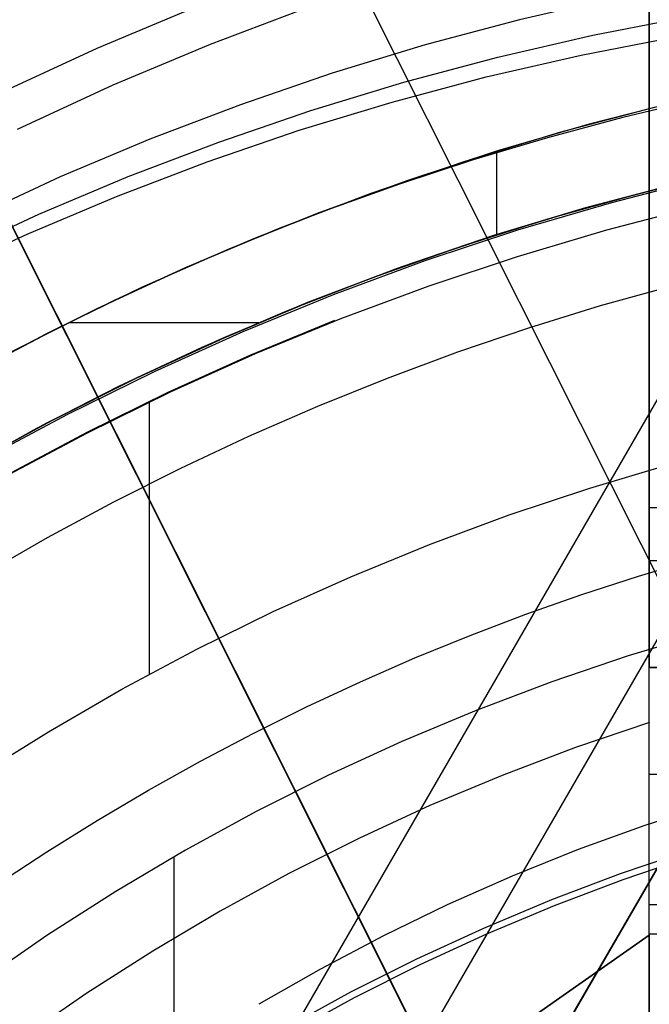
# Model space of a CAD drawing. Header units: millimetres. Extents: x 6049 to 7254, y -11340 to -10297.
# Tile 136 of 237: x 6627 to 6639, y -10645 to -10626. Entities that reach past the tile are written whole.
import ezdxf

# ---------------------------------------------------------------- set-up
doc = ezdxf.new("R2010")
doc.units = ezdxf.units.MM
doc.layers.add('color', color=7, linetype='Continuous')
doc.layers.add('luz', color=7, linetype='Continuous')

msp = doc.modelspace()

# ---------------------------------------------------------------- linework, layer by layer
at = {"color": 7, "true_color": 0xffffff}
for p, q in [((6638.66, -10643.614, 261.059), (6638.66, -10625.596, 261.059)), ((6638.66, -10625.596, 258.059), (6638.66, -10636.596, 258.059)), ((6638.66, -10635.596, 258.059), (6648.66, -10635.596, 258.059)), ((6638.66, -10636.596, 258.059), (6638.66, -10636.664, 258.058)), ((6640.66, -10636.596, 258.059), (6638.66, -10636.596, 258.059)), ((6638.66, -10636.664, 258.058), (6638.66, -10636.733, 258.055)), ((6638.66, -10636.733, 258.055), (6638.66, -10636.801, 258.049)), ((6638.66, -10636.801, 258.049), (6638.66, -10636.869, 258.041)), ((6638.66, -10636.869, 258.041), (6638.66, -10636.936, 258.03)), ((6638.66, -10636.936, 258.03), (6638.66, -10637.003, 258.018)), ((6638.66, -10637.003, 258.018), (6638.66, -10637.07, 258.003)), ((6638.66, -10637.07, 258.003), (6638.66, -10637.136, 257.985)), ((6638.66, -10637.136, 257.985), (6638.66, -10637.201, 257.966)), ((6638.66, -10637.201, 257.966), (6638.66, -10637.266, 257.944)), ((6638.66, -10637.266, 257.944), (6638.66, -10637.33, 257.92)), ((6638.66, -10637.33, 257.92), (6638.66, -10637.393, 257.894)), ((6638.66, -10637.393, 257.894), (6638.66, -10637.455, 257.866)), ((6638.66, -10637.455, 257.866), (6638.66, -10637.516, 257.835)), ((6638.66, -10637.516, 257.835), (6638.66, -10637.576, 257.803)), ((6638.66, -10637.576, 257.803), (6638.66, -10637.635, 257.768)), ((6638.66, -10637.635, 257.768), (6638.66, -10637.693, 257.732)), ((6638.66, -10637.693, 257.732), (6638.66, -10637.75, 257.693)), ((6638.66, -10637.75, 257.693), (6638.66, -10637.805, 257.653)), ((6638.66, -10637.805, 257.653), (6638.66, -10637.858, 257.611)), ((6638.66, -10637.858, 257.611), (6638.66, -10637.911, 257.567)), ((6638.66, -10637.911, 257.567), (6638.66, -10637.961, 257.521)), ((6638.66, -10637.961, 257.521), (6638.66, -10638.01, 257.474)), ((6638.66, -10638.01, 257.474), (6638.66, -10638.058, 257.425)), ((6638.66, -10638.058, 257.425), (6638.66, -10638.104, 257.374)), ((6638.66, -10638.104, 257.374), (6638.66, -10638.148, 257.322)), ((6638.66, -10638.148, 257.322), (6638.66, -10638.19, 257.268)), ((6638.66, -10638.19, 257.268), (6638.66, -10638.23, 257.213)), ((6638.66, -10638.23, 257.213), (6638.66, -10638.269, 257.156)), ((6638.66, -10638.269, 257.156), (6638.66, -10638.305, 257.099)), ((6638.66, -10638.305, 257.099), (6638.66, -10638.339, 257.04)), ((6638.66, -10638.339, 257.04), (6638.66, -10638.372, 256.98)), ((6638.66, -10638.372, 256.98), (6638.66, -10638.402, 256.918)), ((6638.66, -10638.402, 256.918), (6638.66, -10638.431, 256.856)), ((6638.66, -10638.431, 256.856), (6638.66, -10638.457, 256.793)), ((6638.66, -10638.457, 256.793), (6638.66, -10638.481, 256.729)), ((6638.66, -10638.481, 256.729), (6638.66, -10638.502, 256.664)), ((6638.66, -10638.502, 256.664), (6638.66, -10638.522, 256.599)), ((6638.66, -10638.522, 256.599), (6638.66, -10638.539, 256.533)), ((6638.66, -10638.539, 256.533), (6638.66, -10638.554, 256.466)), ((6638.66, -10638.554, 256.466), (6638.66, -10638.567, 256.399)), ((6638.66, -10638.567, 256.399), (6638.66, -10638.578, 256.332)), ((6638.66, -10638.578, 256.332), (6638.66, -10638.586, 256.264)), ((6638.66, -10638.586, 256.264), (6638.66, -10638.592, 256.196)), ((6638.66, -10638.592, 256.196), (6638.66, -10638.595, 256.128)), ((6638.66, -10638.595, 256.128), (6638.66, -10638.596, 256.059)), ((6638.66, -10638.597, 241.991), (6638.66, -10638.596, 242.059)), ((6638.66, -10638.596, 242.059), (6640.66, -10638.596, 242.059)), ((6638.66, -10638.596, 256.059), (6640.66, -10638.596, 256.059)), ((6638.66, -10638.596, 242.059), (6638.66, -10638.596, 256.059)), ((6640.66, -10638.596, 249.059), (6638.66, -10638.596, 249.059)), ((6638.66, -10638.601, 241.923), (6638.66, -10638.597, 241.991)), ((6638.66, -10638.607, 241.855), (6638.66, -10638.601, 241.923)), ((6638.66, -10638.615, 241.787), (6638.66, -10638.607, 241.855)), ((6638.66, -10638.625, 241.72), (6638.66, -10638.615, 241.787)), ((6638.66, -10638.638, 241.653), (6638.66, -10638.625, 241.72)), ((6638.66, -10638.653, 241.586), (6638.66, -10638.638, 241.653)), ((6638.66, -10638.67, 241.52), (6638.66, -10638.653, 241.586)), ((6638.66, -10638.69, 241.454), (6638.66, -10638.67, 241.52)), ((6638.66, -10638.712, 241.39), (6638.66, -10638.69, 241.454)), ((6638.66, -10638.736, 241.326), (6638.66, -10638.712, 241.39)), ((6638.66, -10638.762, 241.263), (6638.66, -10638.736, 241.326)), ((6638.66, -10638.79, 241.2), (6638.66, -10638.762, 241.263)), ((6638.66, -10638.82, 241.139), (6638.66, -10638.79, 241.2)), ((6638.66, -10638.853, 241.079), (6638.66, -10638.82, 241.139)), ((6638.66, -10638.887, 241.02), (6638.66, -10638.853, 241.079)), ((6638.66, -10638.924, 240.963), (6638.66, -10638.887, 241.02)), ((6638.66, -10638.962, 240.906), (6638.66, -10638.924, 240.963)), ((6638.66, -10639.003, 240.851), (6638.66, -10638.962, 240.906)), ((6638.66, -10639.045, 240.797), (6638.66, -10639.003, 240.851)), ((6638.66, -10639.089, 240.745), (6638.66, -10639.045, 240.797)), ((6638.66, -10639.134, 240.694), (6638.66, -10639.089, 240.745)), ((6638.66, -10639.182, 240.645), (6638.66, -10639.134, 240.694)), ((6638.66, -10639.231, 240.598), (6638.66, -10639.182, 240.645)), ((6638.66, -10639.282, 240.552), (6638.66, -10639.231, 240.598)), ((6638.66, -10639.334, 240.508), (6638.66, -10639.282, 240.552)), ((6638.66, -10639.388, 240.466), (6638.66, -10639.334, 240.508)), ((6638.66, -10639.443, 240.425), (6638.66, -10639.388, 240.466)), ((6638.66, -10639.499, 240.387), (6638.66, -10639.443, 240.425)), ((6638.66, -10639.557, 240.351), (6638.66, -10639.499, 240.387)), ((6638.66, -10639.616, 240.316), (6638.66, -10639.557, 240.351)), ((6638.66, -10639.676, 240.284), (6638.66, -10639.616, 240.316)), ((6638.66, -10639.737, 240.253), (6638.66, -10639.676, 240.284)), ((6638.66, -10639.799, 240.225), (6638.66, -10639.737, 240.253)), ((6638.66, -10639.862, 240.199), (6638.66, -10639.799, 240.225)), ((6638.66, -10639.926, 240.175), (6638.66, -10639.862, 240.199)), ((6638.66, -10639.991, 240.153), (6638.66, -10639.926, 240.175)), ((6638.66, -10640.057, 240.134), (6638.66, -10639.991, 240.153)), ((6638.66, -10640.123, 240.116), (6638.66, -10640.057, 240.134)), ((6638.66, -10640.118, 261.059), (6638.66, -10640.118, 240.117)), ((6638.66, -10640.189, 240.101), (6638.66, -10640.123, 240.116)), ((6638.66, -10640.256, 240.089), (6638.66, -10640.189, 240.101)), ((6638.66, -10640.324, 240.078), (6638.66, -10640.256, 240.089)), ((6638.66, -10640.392, 240.07), (6638.66, -10640.324, 240.078)), ((6638.66, -10640.46, 240.064), (6638.66, -10640.392, 240.07)), ((6638.66, -10640.528, 240.061), (6638.66, -10640.46, 240.064)), ((6638.66, -10640.596, 240.059), (6638.66, -10640.528, 240.061)), ((6638.66, -10645.481, 240.059), (6638.66, -10640.596, 240.059)), ((6638.66, -10640.596, 240.059), (6640.66, -10640.596, 240.059)), ((6638.66, -10643.039, 240.059), (6640.66, -10643.039, 240.059)), ((6640.66, -10643.596, 250.059), (6638.66, -10643.596, 250.059)), ((6638.66, -10643.596, 250.059), (6638.66, -10643.598, 250.146)), ((6638.66, -10643.598, 249.973), (6638.66, -10643.596, 250.059)), ((6638.66, -10643.598, 250.146), (6638.66, -10643.602, 250.232)), ((6638.66, -10643.602, 249.887), (6638.66, -10643.598, 249.973)), ((6638.66, -10643.602, 250.232), (6638.66, -10643.61, 250.318)), ((6638.66, -10643.61, 249.801), (6638.66, -10643.602, 249.887)), ((6638.66, -10643.61, 250.318), (6638.66, -10643.62, 250.404)), ((6638.66, -10643.62, 249.715), (6638.66, -10643.61, 249.801)), ((6622.939, -10654.618, 258.059), (6638.66, -10643.614, 258.059)), ((6622.939, -10654.618, 261.059), (6638.66, -10643.614, 261.059)), ((6638.66, -10643.614, 259.559), (6622.939, -10654.618, 259.559)), ((6638.66, -10643.614, 258.059), (6638.66, -10650.596, 258.059)), ((6638.66, -10643.614, 261.059), (6638.66, -10643.614, 258.059)), ((6638.66, -10643.62, 250.404), (6638.66, -10643.633, 250.489)), ((6638.66, -10643.633, 249.63), (6638.66, -10643.62, 249.715)), ((6638.66, -10643.633, 250.489), (6638.66, -10643.65, 250.574)), ((6638.66, -10643.65, 249.545), (6638.66, -10643.633, 249.63)), ((6638.66, -10643.65, 250.574), (6638.66, -10643.669, 250.658)), ((6638.66, -10643.669, 249.461), (6638.66, -10643.65, 249.545)), ((6638.66, -10643.669, 250.658), (6638.66, -10643.691, 250.741)), ((6638.66, -10643.691, 249.378), (6638.66, -10643.669, 249.461)), ((6638.66, -10643.691, 250.741), (6638.66, -10643.716, 250.824)), ((6638.66, -10643.716, 249.295), (6638.66, -10643.691, 249.378)), ((6638.66, -10643.716, 250.824), (6638.66, -10643.744, 250.905)), ((6638.66, -10643.744, 249.213), (6638.66, -10643.716, 249.295)), ((6638.66, -10643.744, 250.905), (6638.66, -10643.774, 250.986)), ((6638.66, -10643.774, 249.133), (6638.66, -10643.744, 249.213)), ((6638.66, -10643.774, 250.986), (6638.66, -10643.808, 251.066)), ((6638.66, -10643.808, 249.053), (6638.66, -10643.774, 249.133)), ((6638.66, -10643.808, 251.066), (6638.66, -10643.844, 251.144)), ((6638.66, -10643.844, 248.975), (6638.66, -10643.808, 249.053)), ((6638.66, -10643.844, 251.144), (6638.66, -10643.883, 251.221)), ((6638.66, -10643.883, 248.898), (6638.66, -10643.844, 248.975)), ((6638.66, -10643.883, 251.221), (6638.66, -10643.924, 251.297)), ((6638.66, -10643.924, 248.822), (6638.66, -10643.883, 248.898)), ((6638.66, -10643.924, 251.297), (6638.66, -10643.968, 251.371)), ((6638.66, -10643.968, 248.748), (6638.66, -10643.924, 248.822)), ((6638.66, -10643.968, 251.371), (6638.66, -10644.015, 251.444)), ((6638.66, -10644.015, 248.675), (6638.66, -10643.968, 248.748)), ((6638.66, -10644.015, 251.444), (6638.66, -10644.064, 251.515)), ((6638.66, -10644.064, 248.604), (6638.66, -10644.015, 248.675)), ((6638.66, -10644.064, 251.515), (6638.66, -10644.115, 251.584)), ((6638.66, -10644.115, 248.535), (6638.66, -10644.064, 248.604)), ((6638.66, -10644.115, 251.584), (6638.66, -10644.169, 251.652)), ((6638.66, -10644.169, 248.467), (6638.66, -10644.115, 248.535)), ((6638.66, -10644.169, 251.652), (6638.66, -10644.225, 251.717)), ((6638.66, -10644.225, 248.402), (6638.66, -10644.169, 248.467)), ((6638.66, -10644.225, 251.717), (6638.66, -10644.283, 251.781)), ((6638.66, -10644.283, 248.338), (6638.66, -10644.225, 248.402)), ((6638.66, -10644.283, 251.781), (6638.66, -10644.344, 251.842)), ((6638.66, -10644.344, 248.276), (6638.66, -10644.283, 248.338)), ((6638.66, -10644.344, 251.842), (6638.66, -10644.406, 251.902)), ((6638.66, -10644.406, 248.217), (6638.66, -10644.344, 248.276)), ((6638.66, -10644.406, 251.902), (6638.66, -10644.471, 251.959)), ((6638.66, -10644.471, 248.16), (6638.66, -10644.406, 248.217)), ((6638.66, -10644.471, 251.959), (6638.66, -10644.537, 252.014)), ((6638.66, -10644.537, 248.105), (6638.66, -10644.471, 248.16)), ((6638.66, -10644.537, 252.014), (6638.66, -10644.606, 252.067)), ((6638.66, -10644.606, 248.052), (6638.66, -10644.537, 248.105)), ((6638.66, -10644.606, 252.067), (6638.66, -10644.676, 252.117)), ((6638.66, -10644.676, 248.002), (6638.66, -10644.606, 248.052)), ((6638.66, -10644.676, 252.117), (6638.66, -10644.748, 252.165)), ((6638.66, -10644.748, 247.954), (6638.66, -10644.676, 248.002)), ((6638.66, -10644.748, 252.165), (6638.66, -10644.821, 252.21)), ((6638.66, -10644.821, 247.909), (6638.66, -10644.748, 247.954)), ((6638.66, -10644.821, 252.21), (6638.66, -10644.896, 252.253)), ((6638.66, -10644.896, 247.866), (6638.66, -10644.821, 247.909)), ((6638.66, -10644.896, 252.253), (6638.66, -10644.973, 252.293)), ((6638.66, -10644.973, 247.826), (6638.66, -10644.896, 247.866))]:
    msp.add_line(p, q, dxfattribs=at)
at = {"color": 8, "true_color": 0x7f7f7f}
for p, q in [((6638.003, -10626.04, 72.425), (6636.225, -10626.45, 72.138)), ((6630.155, -10626.216, 211.366), (6628.308, -10626.99, 211.366)), ((6632.282, -10626.213, 212.03), (6630.433, -10626.914, 212.03)), ((6637.599, -10626.74, 75.926), (6639.392, -10626.39, 76.203)), ((6636.225, -10626.45, 72.138), (6634.463, -10626.921, 71.84)), ((6635.82, -10627.15, 75.639), (6637.599, -10626.74, 75.926)), ((6637.384, -10627.111, 77.784), (6639.177, -10626.761, 78.061)), ((6628.308, -10626.99, 211.366), (6626.489, -10627.828, 211.366)), ((6630.433, -10626.914, 212.03), (6628.61, -10627.678, 212.03)), ((6634.463, -10626.921, 71.84), (6632.72, -10627.452, 71.533)), ((6634.059, -10627.621, 75.341), (6635.82, -10627.15, 75.639)), ((6635.606, -10627.522, 77.497), (6637.384, -10627.111, 77.784)), ((6632.72, -10627.452, 71.533), (6630.998, -10628.042, 71.216)), ((6633.844, -10627.992, 77.199), (6635.606, -10627.522, 77.497)), ((6628.61, -10627.678, 212.03), (6626.815, -10628.505, 212.03)), ((6632.316, -10628.152, 75.034), (6634.059, -10627.621, 75.341)), ((6630.998, -10628.042, 71.216), (6629.299, -10628.69, 70.89)), ((6632.101, -10628.523, 76.892), (6633.844, -10627.992, 77.199)), ((6638.776, -10628.086, 65.596), (6636.98, -10628.564, 65.596)), ((6639.264, -10627.968, 67.1), (6637.532, -10628.41, 67.1)), ((6639.264, -10627.968, 67.1), (6637.532, -10628.41, 67.1)), ((6639.595, -10627.939, 64.091), (6638.165, -10628.282, 64.091)), ((6639.595, -10627.939, 64.091), (6638.165, -10628.282, 64.091)), ((6608.226, -10695.325, 61.793), (6646.972, -10628.216, 79.683)), ((6608.226, -10695.325, 61.793), (6646.972, -10628.216, 79.683)), ((6646.972, -10628.216, 76.249), (6609.21, -10693.621, 58.813)), ((6646.972, -10628.216, 71.961), (6610.075, -10692.123, 54.924)), ((6646.972, -10628.216, 71.961), (6610.075, -10692.123, 54.924)), ((6630.594, -10628.742, 74.717), (6632.316, -10628.152, 75.034)), ((6638.165, -10628.282, 64.091), (6636.753, -10628.661, 64.091)), ((6638.165, -10628.282, 64.091), (6636.753, -10628.661, 64.091)), ((6637.532, -10628.41, 67.1), (6635.817, -10628.91, 67.1)), ((6637.532, -10628.41, 67.1), (6635.817, -10628.91, 67.1)), ((6644.314, -10628.525, 71.592), (6609.213, -10689.323, 55.385)), ((6630.379, -10629.113, 76.575), (6632.101, -10628.523, 76.892)), ((6636.98, -10628.564, 65.596), (6635.201, -10629.105, 65.596)), ((6629.299, -10628.69, 70.89), (6627.625, -10629.396, 70.556)), ((6628.895, -10629.39, 74.391), (6630.594, -10628.742, 74.717)), ((6636.753, -10628.661, 64.091), (6635.358, -10629.078, 64.091)), ((6636.753, -10628.661, 64.091), (6635.358, -10629.078, 64.091)), ((6605.091, -10691.978, 62.1), (6641.442, -10629.017, 78.884)), ((6635.817, -10628.91, 67.1), (6634.119, -10629.467, 67.1)), ((6635.817, -10628.91, 67.1), (6634.119, -10629.467, 67.1)), ((6635.796, -10628.916, 67.1), (6635.796, -10630.479, 67.1)), ((6628.68, -10629.762, 76.249), (6630.379, -10629.113, 76.575)), ((6635.201, -10629.105, 65.596), (6633.443, -10629.706, 65.596)), ((6635.358, -10629.078, 64.091), (6633.98, -10629.531, 64.091)), ((6635.358, -10629.078, 64.091), (6633.98, -10629.531, 64.091)), ((6627.22, -10630.096, 74.057), (6628.895, -10629.39, 74.391)), ((6638.429, -10629.717, 70.675), (6640.113, -10629.306, 70.951)), ((6638.429, -10629.717, 70.675), (6640.113, -10629.306, 70.951)), ((6627.625, -10629.396, 70.556), (6625.977, -10630.159, 70.213)), ((6634.119, -10629.467, 67.1), (6632.44, -10630.08, 67.1)), ((6634.119, -10629.467, 67.1), (6632.44, -10630.08, 67.1)), ((6633.98, -10629.531, 64.091), (6632.62, -10630.02, 64.091)), ((6633.98, -10629.531, 64.091), (6632.62, -10630.02, 64.091)), ((6637.455, -10629.979, 88.1), (6639.193, -10629.519, 88.1)), ((6637.455, -10629.979, 88.1), (6639.193, -10629.519, 88.1)), ((6639.2, -10629.517, 67.1), (6637.462, -10629.977, 67.1)), ((6639.2, -10629.517, 67.1), (6637.462, -10629.977, 67.1)), ((6639.725, -10629.426, 78.604), (6637.949, -10629.882, 78.308)), ((6639.725, -10629.426, 78.604), (6637.949, -10629.882, 78.308)), ((6627.006, -10630.468, 75.915), (6628.68, -10629.762, 76.249)), ((6633.443, -10629.706, 65.596), (6631.706, -10630.368, 65.596)), ((6636.761, -10630.184, 70.389), (6638.429, -10629.717, 70.675)), ((6636.761, -10630.184, 70.389), (6638.429, -10629.717, 70.675)), ((6637.949, -10629.882, 78.308), (6636.191, -10630.397, 78.002)), ((6637.949, -10629.882, 78.308), (6636.191, -10630.397, 78.002)), ((6625.573, -10630.859, 73.714), (6627.22, -10630.096, 74.057)), ((6632.44, -10630.08, 67.1), (6630.783, -10630.749, 67.1)), ((6632.44, -10630.08, 67.1), (6630.783, -10630.749, 67.1)), ((6632.62, -10630.02, 64.091), (6631.278, -10630.546, 64.091)), ((6632.62, -10630.02, 64.091), (6631.278, -10630.546, 64.091)), ((6635.734, -10630.499, 88.1), (6637.455, -10629.979, 88.1)), ((6635.734, -10630.499, 88.1), (6637.455, -10629.979, 88.1)), ((6637.462, -10629.977, 67.1), (6635.742, -10630.497, 67.1)), ((6637.462, -10629.977, 67.1), (6635.742, -10630.497, 67.1)), ((6639.549, -10629.956, 62.1), (6637.858, -10630.395, 62.1)), ((6639.549, -10629.956, 62.1), (6637.858, -10630.395, 62.1)), ((6635.111, -10630.705, 70.094), (6636.761, -10630.184, 70.389)), ((6635.111, -10630.705, 70.094), (6636.761, -10630.184, 70.389)), ((6625.359, -10631.231, 75.572), (6627.006, -10630.468, 75.915)), ((6631.706, -10630.368, 65.596), (6629.993, -10631.09, 65.596)), ((6634.031, -10631.078, 88.1), (6635.734, -10630.499, 88.1)), ((6634.031, -10631.078, 88.1), (6635.734, -10630.499, 88.1)), ((6635.742, -10630.497, 67.1), (6634.04, -10631.075, 67.1)), ((6635.742, -10630.497, 67.1), (6634.04, -10631.075, 67.1)), ((6636.191, -10630.397, 78.002), (6634.453, -10630.972, 77.687)), ((6636.191, -10630.397, 78.002), (6634.453, -10630.972, 77.687)), ((6637.858, -10630.395, 62.1), (6636.184, -10630.892, 62.1)), ((6637.858, -10630.395, 62.1), (6636.184, -10630.892, 62.1)), ((6631.278, -10630.546, 64.091), (6629.953, -10631.109, 64.091)), ((6631.278, -10630.546, 64.091), (6629.953, -10631.109, 64.091)), ((6630.783, -10630.749, 67.1), (6629.149, -10631.472, 67.1)), ((6630.783, -10630.749, 67.1), (6629.149, -10631.472, 67.1)), ((6633.48, -10631.28, 69.791), (6635.111, -10630.705, 70.094)), ((6633.48, -10631.28, 69.791), (6635.111, -10630.705, 70.094)), ((6634.453, -10630.972, 77.687), (6632.737, -10631.607, 77.362)), ((6634.453, -10630.972, 77.687), (6632.737, -10631.607, 77.362)), ((6636.184, -10630.892, 62.1), (6634.527, -10631.444, 62.1)), ((6636.184, -10630.892, 62.1), (6634.527, -10631.444, 62.1)), ((6629.993, -10631.09, 65.596), (6628.306, -10631.871, 65.596)), ((6629.953, -10631.109, 64.091), (6628.645, -10631.709, 64.091)), ((6629.953, -10631.109, 64.091), (6628.645, -10631.709, 64.091)), ((6633.938, -10631.112, 77.6), (6632.259, -10631.753, 77.6)), ((6632.35, -10631.716, 88.1), (6634.031, -10631.078, 88.1)), ((6632.35, -10631.716, 88.1), (6634.031, -10631.078, 88.1)), ((6634.04, -10631.075, 67.1), (6632.359, -10631.712, 67.1)), ((6634.04, -10631.075, 67.1), (6632.359, -10631.712, 67.1)), ((6631.871, -10631.909, 69.479), (6633.48, -10631.28, 69.791)), ((6631.871, -10631.909, 69.479), (6633.48, -10631.28, 69.791)), ((6629.149, -10631.472, 67.1), (6627.54, -10632.25, 67.1)), ((6629.149, -10631.472, 67.1), (6627.54, -10632.25, 67.1)), ((6632.737, -10631.607, 77.362), (6631.046, -10632.299, 77.028)), ((6632.737, -10631.607, 77.362), (6631.046, -10632.299, 77.028)), ((6634.527, -10631.444, 62.1), (6632.89, -10632.053, 62.1)), ((6634.527, -10631.444, 62.1), (6632.89, -10632.053, 62.1)), ((6639.098, -10631.441, 103.064), (6637.742, -10631.817, 103.064)), ((6639.098, -10631.441, 103.064), (6637.742, -10631.817, 103.064)), ((6628.645, -10631.709, 64.091), (6627.355, -10632.345, 64.091)), ((6628.645, -10631.709, 64.091), (6627.355, -10632.345, 64.091)), ((6632.259, -10631.753, 77.6), (6630.603, -10632.451, 77.6)), ((6630.692, -10632.411, 88.1), (6632.35, -10631.716, 88.1)), ((6630.692, -10632.411, 88.1), (6632.35, -10631.716, 88.1)), ((6632.359, -10631.712, 67.1), (6630.702, -10632.407, 67.1)), ((6632.359, -10631.712, 67.1), (6630.702, -10632.407, 67.1)), ((6628.306, -10631.871, 65.596), (6626.648, -10632.71, 65.596)), ((6630.285, -10632.589, 69.16), (6631.871, -10631.909, 69.479)), ((6630.285, -10632.589, 69.16), (6631.871, -10631.909, 69.479)), ((6637.742, -10631.817, 103.064), (6636.397, -10632.231, 103.064)), ((6637.742, -10631.817, 103.064), (6636.397, -10632.231, 103.064)), ((6627.792, -10632.124, 67.1), (6631.358, -10632.124, 67.1)), ((6632.762, -10632.091, 62.1), (6631.189, -10632.74, 62.1)), ((6632.89, -10632.053, 62.1), (6631.274, -10632.716, 62.1)), ((6632.89, -10632.053, 62.1), (6631.274, -10632.716, 62.1)), ((6627.54, -10632.25, 67.1), (6625.958, -10633.081, 67.1)), ((6627.54, -10632.25, 67.1), (6625.958, -10633.081, 67.1)), ((6627.355, -10632.345, 64.091), (6626.082, -10633.018, 64.091)), ((6627.355, -10632.345, 64.091), (6626.082, -10633.018, 64.091)), ((6631.046, -10632.299, 77.028), (6629.381, -10633.049, 76.686)), ((6631.046, -10632.299, 77.028), (6629.381, -10633.049, 76.686)), ((6636.397, -10632.231, 103.064), (6635.065, -10632.684, 103.064)), ((6636.397, -10632.231, 103.064), (6635.065, -10632.684, 103.064)), ((6630.603, -10632.451, 77.6), (6628.972, -10633.205, 77.6)), ((6629.058, -10633.164, 88.1), (6630.692, -10632.411, 88.1)), ((6629.058, -10633.164, 88.1), (6630.692, -10632.411, 88.1)), ((6630.702, -10632.407, 67.1), (6629.069, -10633.158, 67.1)), ((6630.702, -10632.407, 67.1), (6629.069, -10633.158, 67.1)), ((6628.723, -10633.322, 68.833), (6630.285, -10632.589, 69.16)), ((6628.723, -10633.322, 68.833), (6630.285, -10632.589, 69.16)), ((6631.274, -10632.716, 62.1), (6629.682, -10633.434, 62.1)), ((6631.274, -10632.716, 62.1), (6629.682, -10633.434, 62.1)), ((6635.065, -10632.684, 103.064), (6633.746, -10633.174, 103.064)), ((6635.065, -10632.684, 103.064), (6633.746, -10633.174, 103.064)), ((6631.189, -10632.74, 62.1), (6629.638, -10633.441, 62.1)), ((6629.381, -10633.049, 76.686), (6627.744, -10633.855, 76.336)), ((6629.381, -10633.049, 76.686), (6627.744, -10633.855, 76.336)), ((6628.972, -10633.205, 77.6), (6627.368, -10634.016, 77.6)), ((6627.452, -10633.972, 88.1), (6629.058, -10633.164, 88.1)), ((6627.452, -10633.972, 88.1), (6629.058, -10633.164, 88.1)), ((6629.069, -10633.158, 67.1), (6627.463, -10633.966, 67.1)), ((6629.069, -10633.158, 67.1), (6627.463, -10633.966, 67.1)), ((6633.746, -10633.174, 103.064), (6632.441, -10633.701, 103.064)), ((6633.746, -10633.174, 103.064), (6632.441, -10633.701, 103.064)), ((6627.188, -10634.106, 68.5), (6628.723, -10633.322, 68.833)), ((6627.188, -10634.106, 68.5), (6628.723, -10633.322, 68.833)), ((6629.638, -10633.441, 62.1), (6628.112, -10634.193, 62.1)), ((6629.682, -10633.434, 62.1), (6628.115, -10634.205, 62.1)), ((6629.682, -10633.434, 62.1), (6628.115, -10634.205, 62.1)), ((6629.289, -10633.619, 62.1), (6629.289, -10638.722, 62.1)), ((6632.441, -10633.701, 103.064), (6631.151, -10634.265, 103.064)), ((6632.441, -10633.701, 103.064), (6631.151, -10634.265, 103.064)), ((6625.874, -10634.835, 88.1), (6627.452, -10633.972, 88.1)), ((6625.874, -10634.835, 88.1), (6627.452, -10633.972, 88.1)), ((6627.463, -10633.966, 67.1), (6625.886, -10634.828, 67.1)), ((6627.463, -10633.966, 67.1), (6625.886, -10634.828, 67.1)), ((6627.744, -10633.855, 76.336), (6626.138, -10634.717, 75.978)), ((6627.744, -10633.855, 76.336), (6626.138, -10634.717, 75.978)), ((6625.681, -10634.94, 68.159), (6627.188, -10634.106, 68.5)), ((6625.681, -10634.94, 68.159), (6627.188, -10634.106, 68.5)), ((6627.368, -10634.016, 77.6), (6625.793, -10634.881, 77.6)), ((6628.112, -10634.193, 62.1), (6626.611, -10634.994, 62.1)), ((6628.115, -10634.205, 62.1), (6626.575, -10635.028, 62.1)), ((6628.115, -10634.205, 62.1), (6626.575, -10635.028, 62.1)), ((6631.151, -10634.265, 103.064), (6629.877, -10634.863, 103.064)), ((6631.151, -10634.265, 103.064), (6629.877, -10634.863, 103.064)), ((6629.877, -10634.863, 103.064), (6628.62, -10635.497, 103.064)), ((6629.877, -10634.863, 103.064), (6628.62, -10635.497, 103.064)), ((6637.544, -10635.23, 62.1), (6639.072, -10634.777, 62.1)), ((6637.544, -10635.23, 62.1), (6639.072, -10634.777, 62.1)), ((6636.033, -10635.733, 62.1), (6637.544, -10635.23, 62.1)), ((6636.033, -10635.733, 62.1), (6637.544, -10635.23, 62.1)), ((6628.62, -10635.497, 103.064), (6627.38, -10636.165, 103.064)), ((6628.62, -10635.497, 103.064), (6627.38, -10636.165, 103.064)), ((6634.54, -10636.288, 62.1), (6636.033, -10635.733, 62.1)), ((6634.54, -10636.288, 62.1), (6636.033, -10635.733, 62.1)), ((6627.38, -10636.165, 103.064), (6626.159, -10636.867, 103.064)), ((6627.38, -10636.165, 103.064), (6626.159, -10636.867, 103.064)), ((6633.066, -10636.893, 62.1), (6634.54, -10636.288, 62.1)), ((6633.066, -10636.893, 62.1), (6634.54, -10636.288, 62.1)), ((6638.455, -10636.884, 60.689), (6639.523, -10636.566, 60.689)), ((6638.455, -10636.884, 60.689), (6639.523, -10636.566, 60.689)), ((6631.614, -10637.547, 62.1), (6633.066, -10636.893, 62.1)), ((6631.614, -10637.547, 62.1), (6633.066, -10636.893, 62.1)), ((6637.395, -10637.228, 60.689), (6638.455, -10636.884, 60.689)), ((6637.395, -10637.228, 60.689), (6638.455, -10636.884, 60.689)), ((6636.344, -10637.598, 60.689), (6637.395, -10637.228, 60.689)), ((6636.344, -10637.598, 60.689), (6637.395, -10637.228, 60.689)), ((6630.185, -10638.25, 62.1), (6631.614, -10637.547, 62.1)), ((6630.185, -10638.25, 62.1), (6631.614, -10637.547, 62.1)), ((6635.302, -10637.995, 60.689), (6636.344, -10637.598, 60.689)), ((6635.302, -10637.995, 60.689), (6636.344, -10637.598, 60.689)), ((6634.27, -10638.417, 60.689), (6635.302, -10637.995, 60.689)), ((6634.27, -10638.417, 60.689), (6635.302, -10637.995, 60.689)), ((6639.711, -10637.939, 105.1), (6638.263, -10638.376, 105.1)), ((6639.711, -10637.939, 105.1), (6638.263, -10638.376, 105.1)), ((6628.78, -10639.001, 62.1), (6630.185, -10638.25, 62.1)), ((6628.78, -10639.001, 62.1), (6630.185, -10638.25, 62.1)), ((6633.249, -10638.864, 60.689), (6634.27, -10638.417, 60.689)), ((6633.249, -10638.864, 60.689), (6634.27, -10638.417, 60.689)), ((6638.263, -10638.376, 105.1), (6636.831, -10638.863, 105.1)), ((6638.263, -10638.376, 105.1), (6636.831, -10638.863, 105.1)), ((6632.238, -10639.335, 60.689), (6633.249, -10638.864, 60.689)), ((6632.238, -10639.335, 60.689), (6633.249, -10638.864, 60.689)), ((6636.831, -10638.863, 105.1), (6635.417, -10639.4, 105.1)), ((6636.831, -10638.863, 105.1), (6635.417, -10639.4, 105.1)), ((6627.402, -10639.8, 62.1), (6628.78, -10639.001, 62.1)), ((6627.402, -10639.8, 62.1), (6628.78, -10639.001, 62.1)), ((6631.24, -10639.831, 60.689), (6632.238, -10639.335, 60.689)), ((6631.24, -10639.831, 60.689), (6632.238, -10639.335, 60.689)), ((6635.417, -10639.4, 105.1), (6634.022, -10639.985, 105.1)), ((6635.417, -10639.4, 105.1), (6634.022, -10639.985, 105.1)), ((6638.664, -10639.626, 52.515), (6637.275, -10640.098, 52.515)), ((6638.664, -10639.626, 52.515), (6637.275, -10640.098, 52.515)), ((6626.051, -10640.644, 62.1), (6627.402, -10639.8, 62.1)), ((6626.051, -10640.644, 62.1), (6627.402, -10639.8, 62.1)), ((6630.253, -10640.351, 60.689), (6631.24, -10639.831, 60.689)), ((6630.253, -10640.351, 60.689), (6631.24, -10639.831, 60.689)), ((6634.022, -10639.985, 105.1), (6632.648, -10640.617, 105.1)), ((6634.022, -10639.985, 105.1), (6632.648, -10640.617, 105.1)), ((6637.275, -10640.098, 52.515), (6635.903, -10640.619, 52.515)), ((6637.275, -10640.098, 52.515), (6635.903, -10640.619, 52.515)), ((6629.279, -10640.895, 60.689), (6630.253, -10640.351, 60.689)), ((6629.279, -10640.895, 60.689), (6630.253, -10640.351, 60.689)), ((6632.648, -10640.617, 105.1), (6631.296, -10641.297, 105.1)), ((6632.648, -10640.617, 105.1), (6631.296, -10641.297, 105.1)), ((6635.903, -10640.619, 52.515), (6634.55, -10641.186, 52.515)), ((6635.903, -10640.619, 52.515), (6634.55, -10641.186, 52.515)), ((6628.318, -10641.462, 60.689), (6629.279, -10640.895, 60.689)), ((6628.318, -10641.462, 60.689), (6629.279, -10640.895, 60.689)), ((6634.55, -10641.186, 52.515), (6633.217, -10641.8, 52.515)), ((6634.55, -10641.186, 52.515), (6633.217, -10641.8, 52.515)), ((6639.845, -10641.146, 51.1), (6638.579, -10641.556, 51.1)), ((6639.845, -10641.146, 51.1), (6638.579, -10641.556, 51.1)), ((6631.296, -10641.297, 105.1), (6629.969, -10642.023, 105.1)), ((6631.296, -10641.297, 105.1), (6629.969, -10642.023, 105.1)), ((6627.372, -10642.051, 60.689), (6628.318, -10641.462, 60.689)), ((6627.372, -10642.051, 60.689), (6628.318, -10641.462, 60.689)), ((6638.579, -10641.556, 51.1), (6637.327, -10642.01, 51.1)), ((6638.579, -10641.556, 51.1), (6637.327, -10642.01, 51.1)), ((6633.217, -10641.8, 52.515), (6631.906, -10642.459, 52.515)), ((6633.217, -10641.8, 52.515), (6631.906, -10642.459, 52.515)), ((6626.439, -10642.664, 60.689), (6627.372, -10642.051, 60.689)), ((6626.439, -10642.664, 60.689), (6627.372, -10642.051, 60.689)), ((6629.969, -10642.023, 105.1), (6628.668, -10642.794, 105.1)), ((6629.969, -10642.023, 105.1), (6628.668, -10642.794, 105.1)), ((6637.327, -10642.01, 51.1), (6636.092, -10642.507, 51.1)), ((6637.327, -10642.01, 51.1), (6636.092, -10642.507, 51.1)), ((6638.123, -10642.456, 199.6), (6639.43, -10642.011, 199.6)), ((6638.123, -10642.456, 199.6), (6639.43, -10642.011, 199.6)), ((6639.469, -10642.131, 200.6), (6638.166, -10642.574, 200.6)), ((6639.469, -10642.131, 200.6), (6638.166, -10642.574, 200.6)), ((6629.751, -10642.149, 105.1), (6629.751, -10718.044, 105.1)), ((6631.906, -10642.459, 52.515), (6630.619, -10643.163, 52.515)), ((6631.906, -10642.459, 52.515), (6630.619, -10643.163, 52.515)), ((6636.832, -10642.946, 199.6), (6638.123, -10642.456, 199.6)), ((6636.832, -10642.946, 199.6), (6638.123, -10642.456, 199.6)), ((6636.092, -10642.507, 51.1), (6634.875, -10643.046, 51.1)), ((6636.092, -10642.507, 51.1), (6634.875, -10643.046, 51.1)), ((6638.166, -10642.574, 200.6), (6636.879, -10643.063, 200.6)), ((6638.166, -10642.574, 200.6), (6636.879, -10643.063, 200.6)), ((6628.668, -10642.794, 105.1), (6627.394, -10643.61, 105.1)), ((6628.668, -10642.794, 105.1), (6627.394, -10643.61, 105.1)), ((6634.875, -10643.046, 51.1), (6633.677, -10643.627, 51.1)), ((6634.875, -10643.046, 51.1), (6633.677, -10643.627, 51.1)), ((6635.559, -10643.48, 199.6), (6636.832, -10642.946, 199.6)), ((6635.559, -10643.48, 199.6), (6636.832, -10642.946, 199.6)), ((6630.619, -10643.163, 52.515), (6629.357, -10643.912, 52.515)), ((6630.619, -10643.163, 52.515), (6629.357, -10643.912, 52.515)), ((6636.879, -10643.063, 200.6), (6635.609, -10643.595, 200.6)), ((6636.879, -10643.063, 200.6), (6635.609, -10643.595, 200.6)), ((6627.394, -10643.61, 105.1), (6626.149, -10644.47, 105.1)), ((6627.394, -10643.61, 105.1), (6626.149, -10644.47, 105.1)), ((6634.304, -10644.057, 199.6), (6635.559, -10643.48, 199.6)), ((6634.304, -10644.057, 199.6), (6635.559, -10643.48, 199.6)), ((6635.609, -10643.595, 200.6), (6634.359, -10644.171, 200.6)), ((6635.609, -10643.595, 200.6), (6634.359, -10644.171, 200.6)), ((6633.677, -10643.627, 51.1), (6632.5, -10644.249, 51.1)), ((6633.677, -10643.627, 51.1), (6632.5, -10644.249, 51.1)), ((6629.357, -10643.912, 52.515), (6628.121, -10644.703, 52.515)), ((6629.357, -10643.912, 52.515), (6628.121, -10644.703, 52.515)), ((6633.071, -10644.678, 199.6), (6634.304, -10644.057, 199.6)), ((6633.071, -10644.678, 199.6), (6634.304, -10644.057, 199.6)), ((6632.5, -10644.249, 51.1), (6631.346, -10644.911, 51.1)), ((6632.5, -10644.249, 51.1), (6631.346, -10644.911, 51.1)), ((6634.359, -10644.171, 200.6), (6633.129, -10644.789, 200.6)), ((6634.359, -10644.171, 200.6), (6633.129, -10644.789, 200.6)), ((6628.121, -10644.703, 52.515), (6626.913, -10645.537, 52.515)), ((6628.121, -10644.703, 52.515), (6626.913, -10645.537, 52.515)), ((6631.859, -10645.341, 199.6), (6633.071, -10644.678, 199.6)), ((6631.859, -10645.341, 199.6), (6633.071, -10644.678, 199.6)), ((6633.129, -10644.789, 200.6), (6631.922, -10645.45, 200.6)), ((6633.129, -10644.789, 200.6), (6631.922, -10645.45, 200.6))]:
    msp.add_line(p, q, dxfattribs=at)
at = {"layer": 'color', "color": 254, "true_color": 0xcad1ee}
for p, q in [((6618.952, -10614.833, 30.3), (6635.978, -10648.806, 30.3)), ((6637.188, -10651.199, 28.2), (6625.009, -10626.899, 28.2))]:
    msp.add_line(p, q, dxfattribs=at)
at = {"layer": 'luz', "color": 254, "true_color": 0xcad1ee}
for p, q in [((6590.973, -10541.555, -31.05), (6726.446, -10811.563, -31.05)), ((6590.973, -10541.555, -32.55), (6726.446, -10811.563, -32.55))]:
    msp.add_line(p, q, dxfattribs=at)

doc.saveas('drawing.dxf')
